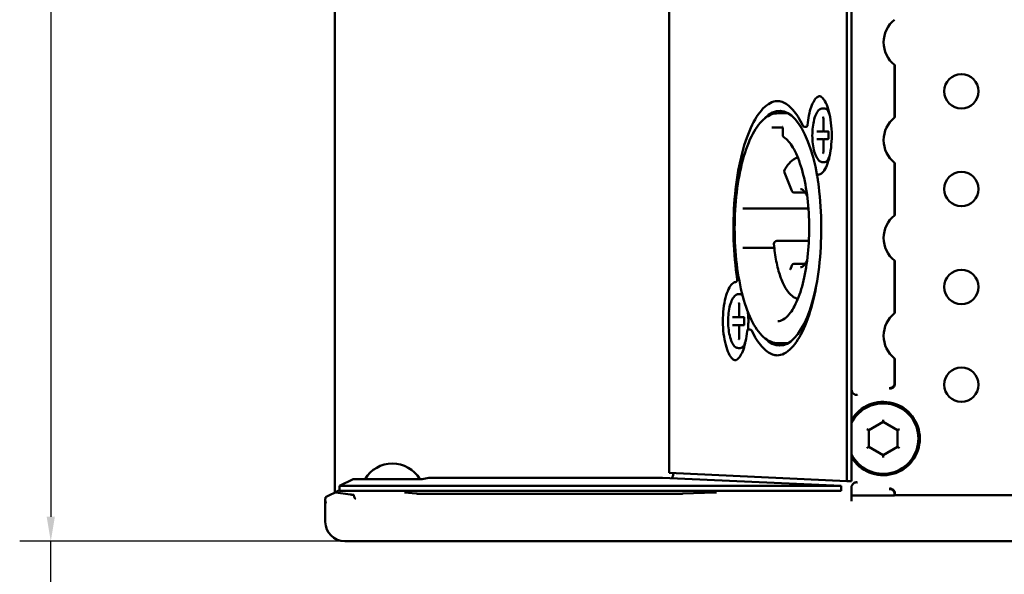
# Paper-space layout 'Sheet_1' of a CAD drawing. Header units: millimetres. Extents: x 0.8 to 58.3, y 0.8 to 58.3.
# Tile 79 of 128: x 20.2 to 24.2, y 42.6 to 44.9. Entities that reach past the tile are written whole.
import ezdxf

# ---------------------------------------------------------------- set-up
doc = ezdxf.new("R2010")
doc.units = ezdxf.units.MM
doc.layers.add('Dimension (ISO)', color=7, linetype='Continuous', lineweight=25)
doc.layers.add('Visible (ISO)', color=7, linetype='Continuous', lineweight=50)
doc.styles.add('Note Text (ANSI)', font='tahoma.ttf')
doc.dimstyles.new('Default (ISO)', dxfattribs={"dimtxt": 0.511811, "dimasz": 0.098425, "dimexe": 0.125, "dimexo": 0, "dimgap": 0.03, "dimtad": 1, "dimlfac": 25.4, "dimrnd": 1e-08, "dimzin": 0, "dimdsep": 46, "dimtxsty": 'Note Text (ANSI)', "dimcen": 0.09, "dimdle": 0.393701, "dimclrd": 256, "dimclre": 256, "dimclrt": 256, "dimazin": 0, "dimtfac": 0.269631, "dimtmove": 0, "dimatfit": 3, "dimfxl": 1, "dimtolj": 1, "dimtzin": 0, "dimlwd": -1, "dimlwe": -1, "dimarcsym": 0})

# ---------------------------------------------------------------- blocks, each defined once
blk = doc.blocks.new('*D6')
at = {"layer": 'Defpoints', "color": 0, "transparency": 16777216}
for p in [(23.3583, 49.0805), (20.3662, 42.7816), (23.3583, 42.7816)]:
    blk.add_point(p, dxfattribs=at)
at = {"layer": 'Dimension (ISO)', "transparency": 16777216}
for p, q in [((23.3583, 49.0805), (20.2412, 49.0805)), ((20.3662, 48.9821), (20.3662, 42.88)), ((23.3583, 42.7816), (20.2412, 42.7816)), ((20.3662, 40.4851), (20.3662, 42.7816)), ((27.978, 40.4851), (20.3662, 40.4851))]:
    blk.add_line(p, q, dxfattribs=at)
for points in [[(20.3497, 48.9821), (20.3826, 48.9821), (20.3662, 49.0805)], [(20.3497, 42.88), (20.3826, 42.88), (20.3662, 42.7816)]]:
    blk.add_solid(points, dxfattribs=at)
at = {"layer": 'Dimension (ISO)', "transparency": 16777216, "insert": (20.4946, 41.1847), "char_height": 0.511811, "attachment_point": 1, "style": 'Note Text (ANSI)'}
blk.add_mtext('\\A1;159.99 mm [159.994 in]', dxfattribs=at)

psp = doc.layouts.new('Sheet_1')

# ---------------------------------------------------------------- linework, layer by layer
at = {"layer": 'Visible (ISO)'}
for p, q in [((23.5871, 43.39171), (23.5871, 46.51123)), ((23.56872, 46.49154), (23.56872, 43.02392)), ((23.5871, 46.49154), (23.5871, 43.02392)), ((22.85358, 45.80964), (22.85358, 43.05644)), ((21.50921, 45.24186), (21.50921, 43.01821)), ((23.7606, 44.48684), (23.7606, 44.69831)), ((23.76197, 44.51353), (23.76197, 44.67162)), ((23.47083, 44.52368), (23.47661, 44.52368)), ((23.33223, 44.50399), (23.2905, 44.50399)), ((23.47395, 44.48071), (23.47395, 44.4351)), ((23.26651, 44.44691), (23.30965, 44.44691)), ((23.39875, 44.44887), (23.40243, 44.44887)), ((23.31114, 44.4351), (23.31114, 44.41645)), ((23.44743, 44.43116), (23.46378, 44.43116)), ((23.46378, 44.39966), (23.44743, 44.39966)), ((23.4748, 44.43116), (23.46378, 44.43116)), ((23.4748, 44.39966), (23.46378, 44.39966)), ((23.47788, 44.43116), (23.49346, 44.43116)), ((23.49346, 44.39966), (23.47788, 44.39966)), ((23.49428, 44.42722), (23.49428, 44.4036)), ((23.47395, 44.39573), (23.47395, 44.35011)), ((23.47083, 44.30714), (23.47661, 44.30714)), ((23.7606, 44.09314), (23.7606, 44.30461)), ((23.31747, 44.26546), (23.34706, 44.19202)), ((23.76197, 44.11983), (23.76197, 44.27792)), ((23.35802, 44.18462), (23.40083, 44.18462)), ((23.14941, 44.12014), (23.15609, 44.12014)), ((23.15609, 44.12014), (23.41401, 44.12014)), ((23.31012, 43.99083), (23.28691, 43.99083)), ((23.41575, 43.99083), (23.31012, 43.99083)), ((23.15609, 43.96266), (23.14941, 43.96266)), ((23.2766, 43.96266), (23.15609, 43.96266)), ((23.34706, 43.89077), (23.34148, 43.87692)), ((23.40083, 43.89817), (23.35802, 43.89817)), ((23.7606, 43.69944), (23.7606, 43.91091)), ((23.76197, 43.72613), (23.76197, 43.88422)), ((23.13221, 43.77565), (23.138, 43.77565)), ((23.13533, 43.73268), (23.13533, 43.68706)), ((23.10881, 43.68313), (23.12516, 43.68313)), ((23.12516, 43.65163), (23.10881, 43.65163)), ((23.13619, 43.68313), (23.12516, 43.68313)), ((23.13619, 43.65163), (23.12516, 43.65163)), ((23.13533, 43.64769), (23.13533, 43.60208)), ((23.13927, 43.68313), (23.15485, 43.68313)), ((23.15485, 43.65163), (23.13927, 43.65163)), ((23.15567, 43.67919), (23.15567, 43.65557)), ((23.17489, 43.63392), (23.17856, 43.63392)), ((23.33223, 43.5788), (23.2905, 43.5788)), ((23.13221, 43.55911), (23.138, 43.55911)), ((23.7606, 43.41842), (23.7606, 43.51721)), ((23.76197, 43.49052), (23.76197, 43.41631)), ((23.65639, 43.2284), (23.71436, 43.26187)), ((23.71436, 43.26187), (23.77232, 43.2284)), ((23.65639, 43.16147), (23.65639, 43.2284)), ((23.77232, 43.2284), (23.77232, 43.16147)), ((23.71436, 43.12801), (23.65639, 43.16147)), ((23.77232, 43.16147), (23.71436, 43.12801)), ((23.56872, 43.02392), (22.85358, 43.05644)), ((21.58204, 43.03196), (21.52705, 43.00447)), ((21.85945, 43.03196), (21.58204, 43.03196)), ((21.88752, 43.03711), (21.85945, 43.03196)), ((21.88752, 43.03711), (22.82748, 43.03711)), ((23.54533, 43.00447), (22.82748, 43.03711)), ((23.56872, 43.02392), (23.5871, 43.02392)), ((21.50448, 42.97583), (21.49213, 42.96965)), ((21.52705, 42.98711), (21.50449, 42.97583)), ((21.57103, 42.96965), (21.51233, 42.97743)), ((21.52705, 43.00447), (23.54533, 43.00447)), ((21.52705, 42.98479), (21.52705, 43.00447)), ((21.52705, 42.98479), (23.54533, 42.98479)), ((21.83573, 42.97347), (21.78955, 42.97832)), ((23.03851, 42.97805), (22.90914, 42.97321)), ((23.54533, 42.98479), (23.54533, 43.00447)), ((23.5871, 43.00335), (23.5871, 42.98353)), ((23.5871, 42.97819), (23.5871, 42.98353)), ((23.5871, 42.97819), (23.5871, 42.96244)), ((23.76197, 42.97357), (23.76197, 42.96696)), ((21.47049, 42.86029), (21.47049, 42.94881)), ((21.49213, 42.96965), (21.47093, 42.95905)), ((21.90785, 42.97247), (21.90785, 42.97247)), ((22.84195, 42.97247), (21.90785, 42.97247)), ((23.5871, 42.96559), (23.7606, 42.96559)), ((23.5871, 42.96244), (23.5871, 42.94324)), ((23.7606, 42.97146), (23.7606, 42.96559)), ((23.76197, 42.96696), (23.7606, 42.96559)), ((23.76197, 42.96696), (25.13168, 42.96696)), ((21.54923, 42.78155), (21.55084, 42.78155)), ((21.64589, 42.78155), (21.55084, 42.78155)), ((21.64589, 42.78155), (23.00765, 42.78155)), ((23.0469, 42.78155), (23.00765, 42.78155)), ((23.0469, 42.78155), (23.29048, 42.78155)), ((23.29048, 42.78155), (23.35828, 42.78155)), ((23.35828, 42.78155), (35.72398, 42.78155))]:
    psp.add_line(p, q, dxfattribs=at)
for centre in [(24.02932, 44.59258), (24.02932, 44.19888), (24.02932, 43.80517), (24.02932, 43.41147)]:
    psp.add_circle(centre, 0.0689, dxfattribs=at)
for centre, radius, start, end in [((23.83247, 44.78943), 0.11605, 128.26462, 231.73538), ((23.83247, 44.39573), 0.11605, 128.26462, 231.73538), ((23.39875, 44.45675), 0.00787, 205.48089, 270), ((23.40243, 44.45675), 0.00787, 270, 354.71364), ((23.32295, 44.41645), 0.01181, 180, 236.03131), ((23.47788, 44.4351), 0.00394, 180, 270), ((23.47788, 44.39573), 0.00394, 90, 180), ((23.32843, 44.26987), 0.01181, 151.46152, 201.94319), ((23.45738, 44.25009), 0.00787, 93.37865, 188.93065), ((23.35802, 44.19643), 0.01181, 201.94319, 270), ((23.83247, 44.00203), 0.11605, 128.26462, 231.73538), ((23.28691, 43.97901), 0.01181, 90, 184.79648), ((23.35802, 43.88636), 0.01181, 90, 158.05681), ((23.11993, 43.8327), 0.00787, 273.37865, 8.93065), ((23.13927, 43.68706), 0.00394, 180, 270), ((23.83247, 43.60832), 0.11605, 128.26462, 231.73538), ((23.13927, 43.64769), 0.00394, 90, 180), ((23.17489, 43.62604), 0.00787, 90, 174.71364), ((23.17856, 43.62604), 0.00787, 25.48089, 90), ((23.7409, 43.41842), 0.01969, 349.34561, 0.00024), ((23.74228, 43.41631), 0.01969, 348.90992, 0.00027), ((23.71436, 43.19494), 0.14764, 210.46498, 149.53502), ((23.71436, 43.19494), 0.14173, 206.12268, 153.87732), ((21.74036, 42.96659), 0.12795, 30.72402, 149.27598), ((21.74036, 42.96659), 0.12795, 30.72402, 149.27598), ((23.7409, 42.97146), 0.01969, 359.99976, 10.65439), ((23.74228, 42.97357), 0.01969, 359.99973, 11.09008), ((21.54923, 42.86029), 0.07874, 180, 270)]:
    psp.add_arc(centre, radius, start, end, dxfattribs=at)
for centre, major_axis, ratio, start_param, end_param in [((23.80331, 96.66234), (0.00001, -52.02165), 0.0174524, 6.2361172, 6.2372637), ((23.29785, 44.0414), (0, 0.47244), 0.3583679, 5.1722264, 6.641048), ((23.80331, -7.47719), (0.00001, 52.02165), 0.0174524, 0.0459216, 0.0470681), ((23.51493, 44.41541), (0, 0.06889), 0.3583652, 1.2829126, 1.2829237), ((23.80331, 96.26864), (0.00001, -52.02165), 0.0174524, 6.2361172, 6.2372637), ((23.80331, -7.87089), (0.00001, 52.02165), 0.0174524, 0.0459216, 0.0470681), ((23.80331, 95.87494), (0.00001, -52.02165), 0.0174524, 6.2361172, 6.2372637), ((23.29785, 44.0414), (0, -0.47244), 0.3583679, 5.9253226, 7.3561061), ((23.17632, 43.66738), (0, 0.0689), 0.3583586, 1.2829135, 1.2829245), ((23.80331, -8.26459), (0.00001, 52.02165), 0.0174524, 0.0459216, 0.0470681), ((23.80331, 95.48124), (0.00001, -52.02165), 0.0174524, 6.2361172, 6.2372637), ((23.60803, 43.39336), (-0.01804, -0.01159), 0.9140942, 5.7522364, 6.2761056), ((23.71436, 43.27096), (0, -0.00909), 0.0000112, 4.7124431, 6.2831854), ((23.64852, 43.23295), (-0.00787, 0.00455), 0.0000112, 1.570851, 3.1415938), ((23.78019, 43.23295), (-0.00787, -0.00455), 0.0000112, 6.2831839, 7.8539268), ((23.64852, 43.15693), (-0.00787, -0.00455), 0.0000112, 1.570851, 3.1415939), ((23.78019, 43.15693), (-0.00787, 0.00455), 0.0000112, 4.7124437, 6.2831866), ((23.71436, 43.11892), (0, -0.00909), 0.0000112, 1.5708505, 3.1415928), ((21.7879, 42.96265), (0.00164, 0.01566), 0.9862971, 0, 0.0039759), ((23.0391, 42.96232), (-0.00059, 0.01574), 0.906311, 6.2812123, 6.2831853), ((21.47335, 42.93454), (0, 0.03937), 0.0783709, 0.8985248, 1.1681112), ((21.92438, 42.93454), (-0.37803, 0.03915), 0.0108791, 0.364498, 0.4560559), ((21.57472, 42.96153), (-0.01016, -0.00631), 0.0733662, 3.1206938, 3.2319226)]:
    psp.add_ellipse(centre, major_axis=major_axis, ratio=ratio, start_param=start_param, end_param=end_param, dxfattribs=at)
for points, knots in [([(23.76197, 44.67162), (23.76197, 44.67463), (23.76196, 44.67818), (23.76193, 44.6837), (23.7619, 44.68669), (23.76183, 44.69081), (23.76179, 44.69274), (23.76172, 44.69479), (23.76168, 44.69542), (23.76164, 44.69554)], [0.07922905, 0.07922905, 0.07922905, 0.07922905, 0.102155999, 0.102155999, 0.124059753, 0.124059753, 0.143706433, 0.143706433, 0.159777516, 0.159777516, 0.159777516, 0.159777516]), ([(23.45797, 44.57277), (23.45526, 44.5724), (23.45233, 44.5712), (23.44513, 44.56577), (23.44082, 44.56089), (23.43257, 44.54748), (23.42861, 44.53898), (23.42158, 44.51914), (23.41849, 44.5078), (23.41348, 44.48314), (23.41155, 44.46983), (23.41027, 44.45602)], [0.0490749, 0.0490749, 0.0490749, 0.0490749, 0.2636248, 0.2636248, 0.5272496, 0.5272496, 0.7908744, 0.7908744, 1.0544993, 1.0544993, 1.3181241, 1.3181241, 1.3181241, 1.3181241]), ([(23.45692, 44.25795), (23.45993, 44.25813), (23.46315, 44.2593), (23.47143, 44.26551), (23.47652, 44.2716), (23.4859, 44.2884), (23.49022, 44.29893), (23.49771, 44.32374), (23.50084, 44.33812), (23.50544, 44.36919), (23.50687, 44.38591), (23.50781, 44.41988), (23.50731, 44.43711), (23.50444, 44.47023), (23.50206, 44.48611), (23.49573, 44.51475), (23.49179, 44.52753), (23.48298, 44.54851), (23.47812, 44.55679), (23.4686, 44.56808), (23.46404, 44.57113), (23.45877, 44.5727), (23.45745, 44.57289), (23.45613, 44.57289)], [3.1627465, 3.1627465, 3.1627465, 3.1627465, 3.4041637, 3.4041637, 3.7125417, 3.7125417, 4.0122429, 4.0122429, 4.321371, 4.321371, 4.6350504, 4.6350504, 4.9502203, 4.9502203, 5.2649075, 5.2649075, 5.5767359, 5.5767359, 5.881324, 5.881324, 6.1770092, 6.1770092, 6.2831853, 6.2831853, 6.2831853, 6.2831853]), ([(23.28866, 44.55318), (23.26969, 44.55259), (23.25018, 44.54276), (23.21362, 44.50465), (23.19683, 44.47832), (23.16681, 44.41178), (23.15357, 44.37155), (23.13209, 44.28106), (23.1239, 44.23073), (23.11353, 44.1252), (23.11137, 44.06999), (23.11336, 43.96043), (23.11751, 43.9061), (23.12558, 43.84789), (23.12662, 43.84087), (23.12771, 43.83392)], [0.0111872, 0.0111872, 0.0111872, 0.0111872, 0.3575922, 0.3575922, 0.6712103, 0.6712103, 0.9859314, 0.9859314, 1.3031751, 1.3031751, 1.6214406, 1.6214406, 1.9399172, 1.9399172, 1.9840447, 1.9840447, 1.9840447, 1.9840447]), ([(23.39164, 44.45336), (23.38536, 44.46654), (23.3788, 44.47854), (23.36525, 44.49998), (23.35827, 44.50941), (23.34408, 44.52554), (23.33687, 44.53224), (23.32244, 44.54286), (23.31523, 44.54678), (23.30095, 44.55194), (23.29388, 44.55321), (23.28682, 44.55321)], [5.63841853, 5.63841853, 5.63841853, 5.63841853, 5.76737189, 5.76737189, 5.89632524, 5.89632524, 6.0252786, 6.0252786, 6.15423195, 6.15423195, 6.28318531, 6.28318531, 6.28318531, 6.28318531]), ([(23.47083, 44.30714), (23.46667, 44.30714), (23.4626, 44.30868), (23.45454, 44.31461), (23.45065, 44.3195), (23.44346, 44.3324), (23.44023, 44.34064), (23.43501, 44.35926), (23.43299, 44.36959), (23.43027, 44.39135), (23.42955, 44.40277), (23.42946, 44.42563), (23.43008, 44.43706), (23.4326, 44.45884), (23.43451, 44.46919), (23.43945, 44.48785), (23.4425, 44.49613), (23.44963, 44.50993), (23.45372, 44.5154), (23.46217, 44.52197), (23.46645, 44.52368), (23.47083, 44.52368)], [1.5707963, 1.5707963, 1.5707963, 1.5707963, 1.8286062, 1.8286062, 2.1421316, 2.1421316, 2.4776474, 2.4776474, 2.8056425, 2.8056425, 3.130284, 3.130284, 3.4540468, 3.4540468, 3.7785619, 3.7785619, 4.1061382, 4.1061382, 4.4408481, 4.4408481, 4.712389, 4.712389, 4.712389, 4.712389]), ([(23.47661, 44.52368), (23.47794, 44.52368), (23.47927, 44.52353), (23.48187, 44.52293), (23.48315, 44.52248), (23.48564, 44.52133), (23.48684, 44.52062), (23.48854, 44.51943), (23.48906, 44.51903), (23.48958, 44.51862)], [4.71238898, 4.71238898, 4.71238898, 4.71238898, 4.79466147, 4.79466147, 4.87693396, 4.87693396, 4.95920644, 4.95920644, 4.9963631, 4.9963631, 4.9963631, 4.9963631]), ([(23.48551, 44.52416), (23.48872, 44.52044), (23.49206, 44.51499), (23.49687, 44.50414), (23.49853, 44.49971), (23.50006, 44.49489)], [3.53556995, 3.53556995, 3.53556995, 3.53556995, 3.82198641, 3.82198641, 3.98661806, 3.98661806, 3.98661806, 3.98661806]), ([(23.2905, 44.50399), (23.27277, 44.50399), (23.25536, 44.49707), (23.22121, 44.47036), (23.20464, 44.44867), (23.17454, 44.39213), (23.16119, 44.35676), (23.13953, 44.27687), (23.13116, 44.23251), (23.11997, 44.13908), (23.11712, 44.09007), (23.11715, 43.99212), (23.12001, 43.9432), (23.13118, 43.8502), (23.13949, 43.80614), (23.16088, 43.72707), (23.17397, 43.69213), (23.2042, 43.63457), (23.22135, 43.61206), (23.25597, 43.58547), (23.27309, 43.5788), (23.2905, 43.5788)], [0, 0, 0, 0, 0.2733441, 0.2733441, 0.5925061, 0.5925061, 0.9230063, 0.9230063, 1.2483826, 1.2483826, 1.571556, 1.571556, 1.8941701, 1.8941701, 2.2173471, 2.2173471, 2.5427102, 2.5427102, 2.8731004, 2.8731004, 3.1415927, 3.1415927, 3.1415927, 3.1415927]), ([(23.47395, 44.48071), (23.47395, 44.48214), (23.47387, 44.48359), (23.47364, 44.48554), (23.47355, 44.48613), (23.47337, 44.48709), (23.47328, 44.48749), (23.47311, 44.48809), (23.47304, 44.48832), (23.47293, 44.48863), (23.47289, 44.48873), (23.47283, 44.48886), (23.47281, 44.4889), (23.47279, 44.48894), (23.47278, 44.48894), (23.47278, 44.48894)], [0, 0, 0, 0, 0.010892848, 0.010892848, 0.015805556, 0.015805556, 0.019555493, 0.019555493, 0.022272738, 0.022272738, 0.02404057, 0.02404057, 0.02530228, 0.02530228, 0.026023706, 0.026023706, 0.026023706, 0.026023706]), ([(23.76164, 44.48961), (23.76168, 44.48973), (23.76172, 44.49037), (23.76179, 44.49241), (23.76183, 44.49435), (23.7619, 44.49846), (23.76193, 44.50145), (23.76196, 44.50697), (23.76197, 44.51052), (23.76197, 44.51353)], [0.162476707, 0.162476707, 0.162476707, 0.162476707, 0.178547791, 0.178547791, 0.19819447, 0.19819447, 0.220098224, 0.220098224, 0.243025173, 0.243025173, 0.243025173, 0.243025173]), ([(23.30866, 44.44935), (23.30866, 44.44935), (23.30869, 44.44931), (23.30882, 44.44907), (23.30897, 44.44879), (23.30932, 44.44791), (23.30955, 44.44727), (23.31002, 44.44561), (23.31026, 44.44454), (23.3107, 44.44202), (23.31088, 44.44053), (23.31109, 44.43772), (23.31114, 44.43641), (23.31114, 44.4351)], [6.7681426, 6.7681426, 6.7681426, 6.7681426, 6.8512807, 6.8512807, 7.0030171, 7.0030171, 7.1858876, 7.1858876, 7.4039138, 7.4039138, 7.6511529, 7.6511529, 7.8539816, 7.8539816, 7.8539816, 7.8539816]), ([(23.2905, 43.66738), (23.30484, 43.66738), (23.32044, 43.67565), (23.34821, 43.70921), (23.35979, 43.72934), (23.38056, 43.77952), (23.38973, 43.80972), (23.40447, 43.87725), (23.40998, 43.91467), (23.4166, 43.99277), (23.41768, 44.03344), (23.41525, 44.11373), (23.41173, 44.15332), (23.40049, 44.22722), (23.39279, 44.26153), (23.37417, 44.3211), (23.36327, 44.34644), (23.34014, 44.3852), (23.32795, 44.39883), (23.31635, 44.40665)], [3.1415927, 3.1415927, 3.1415927, 3.1415927, 3.5502539, 3.5502539, 3.8551509, 3.8551509, 4.165392, 4.165392, 4.4801927, 4.4801927, 4.7967978, 4.7967978, 5.1136895, 5.1136895, 5.4295715, 5.4295715, 5.7423303, 5.7423303, 6.0462817, 6.0462817, 6.0462817, 6.0462817]), ([(23.49085, 44.43034), (23.49085, 44.43034), (23.49085, 44.43035), (23.49083, 44.43038), (23.49078, 44.43044), (23.49058, 44.43062), (23.49042, 44.43074), (23.48993, 44.43099), (23.48957, 44.43111), (23.48909, 44.43115), (23.489, 44.43116), (23.48891, 44.43116)], [4.22743171, 4.22743171, 4.22743171, 4.22743171, 4.26779126, 4.26779126, 4.40130274, 4.40130274, 4.53244684, 4.53244684, 4.67896101, 4.67896101, 4.71238898, 4.71238898, 4.71238898, 4.71238898]), ([(23.48891, 44.39966), (23.48933, 44.39966), (23.48974, 44.39976), (23.49034, 44.40002), (23.49054, 44.40017), (23.49077, 44.40037), (23.49082, 44.40044), (23.49085, 44.40047), (23.49085, 44.40048), (23.49085, 44.40048)], [1.57079633, 1.57079633, 1.57079633, 1.57079633, 1.72511045, 1.72511045, 1.87456057, 1.87456057, 2.00621842, 2.00621842, 2.05575359, 2.05575359, 2.05575359, 2.05575359]), ([(23.49428, 44.42722), (23.49428, 44.42757), (23.49427, 44.42793), (23.49421, 44.42859), (23.49416, 44.4289), (23.49405, 44.4295), (23.49399, 44.42979), (23.49382, 44.43035), (23.49373, 44.4306), (23.49353, 44.43104), (23.49343, 44.43121), (23.4933, 44.43142), (23.49325, 44.43146), (23.49325, 44.43146)], [0, 0, 0, 0, 0.002669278, 0.002669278, 0.005306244, 0.005306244, 0.008253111, 0.008253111, 0.011883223, 0.011883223, 0.01620388, 0.01620388, 0.020429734, 0.020429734, 0.020429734, 0.020429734]), ([(23.49325, 44.39936), (23.49325, 44.39936), (23.49327, 44.39938), (23.49338, 44.39953), (23.49352, 44.39974), (23.49374, 44.40025), (23.4938, 44.40043), (23.49398, 44.40099), (23.49409, 44.40143), (23.49419, 44.40213), (23.49422, 44.40234), (23.49427, 44.40289), (23.49428, 44.40325), (23.49428, 44.4036)], [0.012003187, 0.012003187, 0.012003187, 0.012003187, 0.014940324, 0.014940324, 0.020955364, 0.020955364, 0.023608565, 0.023608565, 0.027984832, 0.027984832, 0.029720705, 0.029720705, 0.032415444, 0.032415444, 0.032415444, 0.032415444]), ([(23.37133, 44.32552), (23.36998, 44.3252), (23.36864, 44.32482), (23.36242, 44.32279), (23.3577, 44.32044), (23.34872, 44.31449), (23.34445, 44.31089), (23.3363, 44.3026), (23.33241, 44.2979), (23.32498, 44.28746), (23.32143, 44.28173), (23.31805, 44.27551)], [0.08495657, 0.08495657, 0.08495657, 0.08495657, 0.11653184, 0.11653184, 0.23306368, 0.23306368, 0.34959552, 0.34959552, 0.46612736, 0.46612736, 0.5826592, 0.5826592, 0.5826592, 0.5826592]), ([(23.47278, 44.34188), (23.47278, 44.34188), (23.47279, 44.34189), (23.47281, 44.34193), (23.47284, 44.34199), (23.47291, 44.34215), (23.47296, 44.34227), (23.47308, 44.34261), (23.47315, 44.34285), (23.47331, 44.34348), (23.4734, 44.34389), (23.4736, 44.34495), (23.47369, 44.34565), (23.47386, 44.34735), (23.47392, 44.34838), (23.47395, 44.34965), (23.47395, 44.34988), (23.47395, 44.35011)], [0.002322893, 0.002322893, 0.002322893, 0.002322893, 0.003124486, 0.003124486, 0.004643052, 0.004643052, 0.006525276, 0.006525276, 0.009266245, 0.009266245, 0.013035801, 0.013035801, 0.018732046, 0.018732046, 0.026599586, 0.026599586, 0.028377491, 0.028377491, 0.028377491, 0.028377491]), ([(23.50006, 44.33593), (23.49787, 44.32905), (23.49541, 44.32297), (23.49043, 44.31325), (23.48793, 44.30947), (23.48551, 44.30666)], [5.4381599, 5.4381599, 5.4381599, 5.4381599, 5.67325669, 5.67325669, 5.88920801, 5.88920801, 5.88920801, 5.88920801]), ([(23.48958, 44.31221), (23.48906, 44.31179), (23.48854, 44.31139), (23.48684, 44.3102), (23.48564, 44.30949), (23.48315, 44.30834), (23.48187, 44.3079), (23.47927, 44.3073), (23.47794, 44.30714), (23.47661, 44.30714)], [1.2868222, 1.2868222, 1.2868222, 1.2868222, 1.32397887, 1.32397887, 1.40625135, 1.40625135, 1.48852384, 1.48852384, 1.57079632, 1.57079632, 1.57079632, 1.57079632]), ([(23.76197, 44.27792), (23.76197, 44.28093), (23.76196, 44.28448), (23.76193, 44.29), (23.7619, 44.29299), (23.76183, 44.29711), (23.76179, 44.29904), (23.76172, 44.30108), (23.76168, 44.30172), (23.76164, 44.30184)], [0.07922905, 0.07922905, 0.07922905, 0.07922905, 0.102155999, 0.102155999, 0.124059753, 0.124059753, 0.143706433, 0.143706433, 0.159777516, 0.159777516, 0.159777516, 0.159777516]), ([(23.28682, 43.52958), (23.3064, 43.52958), (23.32652, 43.53938), (23.36369, 43.57815), (23.38049, 43.60447), (23.41051, 43.67101), (23.42375, 43.71124), (23.44522, 43.80173), (23.45342, 43.85206), (23.46379, 43.95759), (23.46594, 44.0128), (23.46395, 44.12236), (23.4598, 44.1767), (23.45173, 44.2349), (23.4507, 44.24192), (23.4496, 44.24887)], [3.1415927, 3.1415927, 3.1415927, 3.1415927, 3.4991849, 3.4991849, 3.8128029, 3.8128029, 4.1275241, 4.1275241, 4.4447678, 4.4447678, 4.7630333, 4.7630333, 5.0815098, 5.0815098, 5.1256373, 5.1256373, 5.1256373, 5.1256373]), ([(23.40895, 44.16998), (23.4081, 44.17184), (23.40723, 44.17361), (23.40332, 44.18114), (23.40016, 44.18593), (23.39407, 44.19317), (23.39115, 44.19559), (23.38619, 44.19842), (23.38424, 44.19888), (23.38238, 44.19888)], [5.62101349, 5.62101349, 5.62101349, 5.62101349, 5.67932958, 5.67932958, 5.88061482, 5.88061482, 6.08190007, 6.08190007, 6.28318531, 6.28318531, 6.28318531, 6.28318531]), ([(23.76164, 44.09591), (23.76168, 44.09603), (23.76172, 44.09667), (23.76179, 44.09871), (23.76183, 44.10065), (23.7619, 44.10476), (23.76193, 44.10775), (23.76196, 44.11327), (23.76197, 44.11682), (23.76197, 44.11983)], [0.162476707, 0.162476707, 0.162476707, 0.162476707, 0.178547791, 0.178547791, 0.19819447, 0.19819447, 0.220098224, 0.220098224, 0.243025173, 0.243025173, 0.243025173, 0.243025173]), ([(23.27514, 43.97803), (23.27717, 43.95382), (23.28037, 43.93034), (23.28893, 43.88645), (23.29428, 43.86603), (23.30686, 43.82955), (23.31408, 43.8135), (23.33025, 43.78669), (23.33918, 43.77587), (23.35607, 43.76292), (23.3635, 43.75913), (23.37133, 43.75727)], [1.8007992, 1.8007992, 1.8007992, 1.8007992, 2.0689579, 2.0689579, 2.3371166, 2.3371166, 2.6052753, 2.6052753, 2.873434, 2.873434, 3.0566361, 3.0566361, 3.0566361, 3.0566361]), ([(23.38238, 43.88391), (23.38424, 43.88391), (23.38619, 43.88438), (23.39115, 43.8872), (23.39407, 43.88962), (23.40016, 43.89686), (23.40332, 43.90165), (23.40723, 43.90918), (23.4081, 43.91096), (23.40895, 43.91282)], [3.14159265, 3.14159265, 3.14159265, 3.14159265, 3.34287789, 3.34287789, 3.54416314, 3.54416314, 3.74544838, 3.74544838, 3.80376448, 3.80376448, 3.80376448, 3.80376448]), ([(23.76197, 43.88422), (23.76197, 43.88723), (23.76196, 43.89078), (23.76193, 43.8963), (23.7619, 43.89929), (23.76183, 43.90341), (23.76179, 43.90534), (23.76172, 43.90738), (23.76168, 43.90802), (23.76164, 43.90814)], [0.07922905, 0.07922905, 0.07922905, 0.07922905, 0.102155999, 0.102155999, 0.124059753, 0.124059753, 0.143706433, 0.143706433, 0.159777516, 0.159777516, 0.159777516, 0.159777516]), ([(23.34148, 43.87692), (23.34132, 43.87653), (23.34118, 43.87623), (23.34102, 43.87595), (23.34099, 43.8759), (23.34099, 43.8759)], [2.41459213, 2.41459213, 2.41459213, 2.41459213, 2.55999224, 2.55999224, 2.65663539, 2.65663539, 2.65663539, 2.65663539]), ([(23.1204, 43.82484), (23.11739, 43.82466), (23.11417, 43.82349), (23.10589, 43.81729), (23.1008, 43.81119), (23.09142, 43.79439), (23.0871, 43.78386), (23.07961, 43.75905), (23.07647, 43.74467), (23.07188, 43.7136), (23.07045, 43.69688), (23.06951, 43.66291), (23.07, 43.64568), (23.07288, 43.61256), (23.07526, 43.59668), (23.08159, 43.56804), (23.08553, 43.55526), (23.09433, 43.53428), (23.0992, 43.526), (23.10872, 43.51471), (23.11327, 43.51166), (23.1179, 43.51028), (23.11863, 43.51012), (23.11935, 43.51003)], [0.0211538, 0.0211538, 0.0211538, 0.0211538, 0.2625711, 0.2625711, 0.5709491, 0.5709491, 0.8706502, 0.8706502, 1.1797784, 1.1797784, 1.4934578, 1.4934578, 1.8086276, 1.8086276, 2.1233148, 2.1233148, 2.4351433, 2.4351433, 2.7397313, 2.7397313, 3.0354166, 3.0354166, 3.0925178, 3.0925178, 3.0925178, 3.0925178]), ([(23.13221, 43.55911), (23.12806, 43.55911), (23.12398, 43.56065), (23.11593, 43.56658), (23.11203, 43.57147), (23.10484, 43.58437), (23.10162, 43.59261), (23.0964, 43.61123), (23.09438, 43.62156), (23.09165, 43.64332), (23.09094, 43.65474), (23.09085, 43.67759), (23.09147, 43.68902), (23.09399, 43.71081), (23.09589, 43.72115), (23.10084, 43.73981), (23.10389, 43.7481), (23.11102, 43.7619), (23.1151, 43.76737), (23.12356, 43.77394), (23.12784, 43.77565), (23.13221, 43.77565)], [1.5707963, 1.5707963, 1.5707963, 1.5707963, 1.8286062, 1.8286062, 2.1421316, 2.1421316, 2.4776474, 2.4776474, 2.8056425, 2.8056425, 3.130284, 3.130284, 3.4540468, 3.4540468, 3.7785619, 3.7785619, 4.1061382, 4.1061382, 4.4408481, 4.4408481, 4.712389, 4.712389, 4.712389, 4.712389]), ([(23.138, 43.77565), (23.13933, 43.77565), (23.14065, 43.77549), (23.14326, 43.77489), (23.14454, 43.77445), (23.14677, 43.77341), (23.14774, 43.77287), (23.14868, 43.77225)], [4.71238898, 4.71238898, 4.71238898, 4.71238898, 4.79466147, 4.79466147, 4.87693396, 4.87693396, 4.942576, 4.942576, 4.942576, 4.942576]), ([(23.13533, 43.73268), (23.13533, 43.73411), (23.13525, 43.73556), (23.13503, 43.73751), (23.13494, 43.7381), (23.13475, 43.73906), (23.13466, 43.73946), (23.1345, 43.74006), (23.13443, 43.74029), (23.13431, 43.7406), (23.13427, 43.7407), (23.13421, 43.74083), (23.13419, 43.74087), (23.13417, 43.7409), (23.13417, 43.74091), (23.13417, 43.74091)], [0, 0, 0, 0, 0.010892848, 0.010892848, 0.015805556, 0.015805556, 0.019555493, 0.019555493, 0.022272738, 0.022272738, 0.02404057, 0.02404057, 0.02530228, 0.02530228, 0.026023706, 0.026023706, 0.026023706, 0.026023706]), ([(23.76164, 43.70221), (23.76168, 43.70233), (23.76172, 43.70297), (23.76179, 43.70501), (23.76183, 43.70694), (23.7619, 43.71106), (23.76193, 43.71405), (23.76196, 43.71957), (23.76197, 43.72312), (23.76197, 43.72613)], [0.162476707, 0.162476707, 0.162476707, 0.162476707, 0.178547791, 0.178547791, 0.19819447, 0.19819447, 0.220098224, 0.220098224, 0.243025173, 0.243025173, 0.243025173, 0.243025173]), ([(23.16997, 43.70572), (23.17016, 43.7042), (23.17033, 43.70267), (23.17175, 43.6891), (23.17233, 43.67649), (23.17209, 43.65328), (23.17147, 43.64267), (23.17037, 43.63249)], [4.38822863, 4.38822863, 4.38822863, 4.38822863, 4.42836633, 4.42836633, 4.7409133, 4.7409133, 5.00637703, 5.00637703, 5.00637703, 5.00637703]), ([(23.15224, 43.68231), (23.15224, 43.68231), (23.15223, 43.68232), (23.15221, 43.68235), (23.15216, 43.68241), (23.15196, 43.68259), (23.1518, 43.68271), (23.15132, 43.68296), (23.15096, 43.68308), (23.15048, 43.68312), (23.15039, 43.68313), (23.1503, 43.68313)], [4.22743171, 4.22743171, 4.22743171, 4.22743171, 4.26779126, 4.26779126, 4.40130274, 4.40130274, 4.53244684, 4.53244684, 4.67896101, 4.67896101, 4.71238898, 4.71238898, 4.71238898, 4.71238898]), ([(23.1503, 43.65163), (23.15072, 43.65163), (23.15113, 43.65173), (23.15172, 43.65199), (23.15192, 43.65214), (23.15215, 43.65234), (23.1522, 43.6524), (23.15223, 43.65244), (23.15224, 43.65245), (23.15224, 43.65245)], [1.57079633, 1.57079633, 1.57079633, 1.57079633, 1.72511045, 1.72511045, 1.87456057, 1.87456057, 2.00621842, 2.00621842, 2.05575359, 2.05575359, 2.05575359, 2.05575359]), ([(23.15567, 43.67919), (23.15567, 43.67954), (23.15565, 43.6799), (23.15559, 43.68056), (23.15555, 43.68087), (23.15544, 43.68147), (23.15537, 43.68176), (23.15521, 43.68232), (23.15511, 43.68257), (23.15492, 43.68301), (23.15482, 43.68318), (23.15468, 43.68339), (23.15463, 43.68343), (23.15463, 43.68343)], [0, 0, 0, 0, 0.002669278, 0.002669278, 0.005306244, 0.005306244, 0.008253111, 0.008253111, 0.011883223, 0.011883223, 0.01620388, 0.01620388, 0.020429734, 0.020429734, 0.020429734, 0.020429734]), ([(23.15463, 43.65133), (23.15463, 43.65133), (23.15466, 43.65135), (23.15477, 43.6515), (23.15491, 43.65171), (23.15512, 43.65222), (23.15519, 43.6524), (23.15536, 43.65296), (23.15547, 43.6534), (23.15558, 43.6541), (23.1556, 43.65431), (23.15565, 43.65486), (23.15567, 43.65521), (23.15567, 43.65557)], [0.012003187, 0.012003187, 0.012003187, 0.012003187, 0.014940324, 0.014940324, 0.020955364, 0.020955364, 0.023608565, 0.023608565, 0.027984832, 0.027984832, 0.029720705, 0.029720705, 0.032415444, 0.032415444, 0.032415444, 0.032415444]), ([(23.11751, 43.5099), (23.12079, 43.5099), (23.12425, 43.51104), (23.13219, 43.51702), (23.1365, 43.5219), (23.14475, 43.53531), (23.14871, 43.54381), (23.15574, 43.56365), (23.15882, 43.57499), (23.16384, 43.59965), (23.16577, 43.61296), (23.16705, 43.62677)], [3.1415927, 3.1415927, 3.1415927, 3.1415927, 3.4052175, 3.4052175, 3.6688423, 3.6688423, 3.9324671, 3.9324671, 4.1960919, 4.1960919, 4.4597167, 4.4597167, 4.4597167, 4.4597167]), ([(23.18567, 43.62943), (23.19195, 43.61625), (23.19852, 43.60425), (23.21206, 43.58282), (23.21905, 43.57338), (23.23324, 43.55725), (23.24045, 43.55055), (23.25487, 43.53993), (23.26208, 43.53601), (23.27575, 43.53107), (23.28221, 43.52981), (23.28866, 43.52961)], [2.49682588, 2.49682588, 2.49682588, 2.49682588, 2.62577923, 2.62577923, 2.75473259, 2.75473259, 2.88368594, 2.88368594, 3.0126393, 3.0126393, 3.13040541, 3.13040541, 3.13040541, 3.13040541]), ([(23.13417, 43.59385), (23.13417, 43.59385), (23.13417, 43.59386), (23.1342, 43.5939), (23.13422, 43.59395), (23.1343, 43.59412), (23.13434, 43.59424), (23.13446, 43.59458), (23.13453, 43.59482), (23.1347, 43.59545), (23.13479, 43.59585), (23.13498, 43.59692), (23.13508, 43.59762), (23.13525, 43.59932), (23.13531, 43.60035), (23.13533, 43.60161), (23.13533, 43.60185), (23.13533, 43.60208)], [0.002322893, 0.002322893, 0.002322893, 0.002322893, 0.003124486, 0.003124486, 0.004643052, 0.004643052, 0.006525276, 0.006525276, 0.009266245, 0.009266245, 0.013035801, 0.013035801, 0.018732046, 0.018732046, 0.026599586, 0.026599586, 0.028377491, 0.028377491, 0.028377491, 0.028377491]), ([(23.16145, 43.5879), (23.15926, 43.58102), (23.1568, 43.57493), (23.15182, 43.56522), (23.14932, 43.56144), (23.14689, 43.55863)], [5.4381599, 5.4381599, 5.4381599, 5.4381599, 5.67325669, 5.67325669, 5.88920801, 5.88920801, 5.88920801, 5.88920801]), ([(23.15096, 43.56417), (23.15045, 43.56376), (23.14993, 43.56336), (23.14823, 43.56217), (23.14702, 43.56146), (23.14454, 43.56031), (23.14326, 43.55986), (23.14065, 43.55927), (23.13933, 43.55911), (23.138, 43.55911)], [1.2868222, 1.2868222, 1.2868222, 1.2868222, 1.32397887, 1.32397887, 1.40625135, 1.40625135, 1.48852384, 1.48852384, 1.57079632, 1.57079632, 1.57079632, 1.57079632]), ([(23.76197, 43.49052), (23.76197, 43.49353), (23.76196, 43.49708), (23.76193, 43.5026), (23.7619, 43.50559), (23.76183, 43.5097), (23.76179, 43.51164), (23.76172, 43.51368), (23.76168, 43.51432), (23.76164, 43.51444)], [0.07922905, 0.07922905, 0.07922905, 0.07922905, 0.102155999, 0.102155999, 0.124059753, 0.124059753, 0.143706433, 0.143706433, 0.159777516, 0.159777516, 0.159777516, 0.159777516]), ([(23.7389, 43.39836), (23.73893, 43.39836), (23.73897, 43.39836), (23.74112, 43.39817), (23.7433, 43.39833), (23.74766, 43.39945), (23.74989, 43.40043), (23.75396, 43.4033), (23.75568, 43.40505), (23.75784, 43.40821), (23.75853, 43.40947), (23.75961, 43.41209), (23.76, 43.41341), (23.76026, 43.41478)], [-0.084186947, -0.084186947, -0.084186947, -0.084186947, -0.083828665, -0.083828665, -0.063313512, -0.063313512, -0.042199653, -0.042199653, -0.022073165, -0.022073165, -0.010577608, -0.010577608, -0.000001, -0.000001, -0.000001, -0.000001]), ([(23.74013, 43.39627), (23.74017, 43.39627), (23.7402, 43.39626), (23.74235, 43.39606), (23.74453, 43.39621), (23.74889, 43.39729), (23.75113, 43.39826), (23.75522, 43.40109), (23.75695, 43.40283), (23.75914, 43.40597), (23.75984, 43.40723), (23.76093, 43.40984), (23.76134, 43.41116), (23.7616, 43.41252)], [-0.08416943, -0.08416943, -0.08416943, -0.08416943, -0.083811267, -0.083811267, -0.063307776, -0.063307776, -0.042206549, -0.042206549, -0.022080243, -0.022080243, -0.010581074, -0.010581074, -0.000001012, -0.000001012, -0.000001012, -0.000001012]), ([(23.6106, 43.37162), (23.61006, 43.37134), (23.6095, 43.37112), (23.60893, 43.37095), (23.6083, 43.37078), (23.60765, 43.37067), (23.60698, 43.37064), (23.60616, 43.37059), (23.60531, 43.37064), (23.60445, 43.37079), (23.60416, 43.37084), (23.60386, 43.3709), (23.60356, 43.37097), (23.60271, 43.37117), (23.60185, 43.37146), (23.60099, 43.37184), (23.60021, 43.37217), (23.59944, 43.37257), (23.59868, 43.37304), (23.59797, 43.37346), (23.59728, 43.37394), (23.5966, 43.37446), (23.59642, 43.3746), (23.59624, 43.37474), (23.59606, 43.37488), (23.59572, 43.37516), (23.59537, 43.37546), (23.59502, 43.37577), (23.59467, 43.37608), (23.59432, 43.37641), (23.59398, 43.37675), (23.59363, 43.37709), (23.5933, 43.37745), (23.59297, 43.37781), (23.59264, 43.37818), (23.59231, 43.37856), (23.59201, 43.37894), (23.5918, 43.37919), (23.5916, 43.37945), (23.59141, 43.3797), (23.59113, 43.38007), (23.59086, 43.38045), (23.59058, 43.38085), (23.59035, 43.38118), (23.59012, 43.38153), (23.5899, 43.38188)], [0, 0, 0, 0, 0.08574569, 0.08574569, 0.08574569, 0.17888014, 0.17888014, 0.17888014, 0.29372039, 0.29372039, 0.29372039, 0.33333333, 0.33333333, 0.33333333, 0.44581666, 0.44581666, 0.44581666, 0.54763321, 0.54763321, 0.54763321, 0.6417391, 0.6417391, 0.6417391, 0.66666667, 0.66666667, 0.66666667, 0.715439, 0.715439, 0.715439, 0.76500833, 0.76500833, 0.76500833, 0.81544375, 0.81544375, 0.81544375, 0.86808751, 0.86808751, 0.86808751, 0.90362363, 0.90362363, 0.90362363, 0.95566397, 0.95566397, 0.95566397, 0.99990586, 0.99990586, 0.99990586, 0.99990586]), ([(22.86389, 43.03546), (22.86453, 43.03636), (22.86512, 43.0373), (22.86785, 43.04197), (22.86939, 43.04614), (22.87042, 43.05212), (22.8706, 43.05389), (22.87064, 43.05566)], [0.106653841, 0.106653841, 0.106653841, 0.106653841, 0.115065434, 0.115065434, 0.14787346, 0.14787346, 0.161347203, 0.161347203, 0.161347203, 0.161347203]), ([(21.50877, 42.97797), (21.5088, 42.97905), (21.50882, 42.98018), (21.50891, 42.98472), (21.50898, 42.98852), (21.50908, 42.9961), (21.50912, 42.9997), (21.50916, 43.00579), (21.50918, 43.00806), (21.5092, 43.01292), (21.50921, 43.01557), (21.50921, 43.01821)], [0.12726358, 0.12726358, 0.12726358, 0.12726358, 0.14338744, 0.14338744, 0.18894817, 0.18894817, 0.22356901, 0.22356901, 0.24248015, 0.24248015, 0.26255058, 0.26255058, 0.26255058, 0.26255058]), ([(23.6106, 43.01825), (23.61038, 43.01837), (23.61016, 43.01848), (23.6086, 43.01913), (23.60709, 43.01936), (23.60394, 43.01909), (23.60233, 43.01866), (23.59889, 43.01709), (23.59707, 43.01591), (23.59418, 43.01337), (23.5931, 43.01226), (23.5913, 43.01006), (23.59056, 43.00903), (23.58989, 43.00794)], [-0.085733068, -0.085733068, -0.085733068, -0.085733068, -0.082216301, -0.082216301, -0.06176924, -0.06176924, -0.043285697, -0.043285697, -0.023612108, -0.023612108, -0.011229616, -0.011229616, -0.001516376, -0.001516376, -0.001516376, -0.001516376]), ([(21.51233, 42.97743), (21.51213, 42.97745), (21.51193, 42.97748), (21.51173, 42.97749), (21.51152, 42.9775), (21.51131, 42.97751), (21.5111, 42.97752), (21.51089, 42.97752), (21.51068, 42.97752), (21.51046, 42.97751), (21.51024, 42.9775), (21.51001, 42.97748), (21.50978, 42.97746), (21.50955, 42.97743), (21.50931, 42.9774), (21.50906, 42.97736), (21.50883, 42.97732), (21.50859, 42.97728), (21.50833, 42.97722), (21.50804, 42.97716), (21.50772, 42.97707), (21.50738, 42.97698), (21.50722, 42.97693), (21.50705, 42.97689), (21.50687, 42.97683), (21.5067, 42.97677), (21.50652, 42.97671), (21.50631, 42.97663), (21.506, 42.9765), (21.50561, 42.97634), (21.50518, 42.97615), (21.50496, 42.97605), (21.50472, 42.97594), (21.50448, 42.97583)], [0, 0, 0, 0, 0.11111111, 0.11111111, 0.11111111, 0.22222222, 0.22222222, 0.22222222, 0.33333333, 0.33333333, 0.33333333, 0.44444444, 0.44444444, 0.44444444, 0.55555556, 0.55555556, 0.55555556, 0.65992289, 0.65992289, 0.65992289, 0.77777778, 0.77777778, 0.77777778, 0.83333333, 0.83333333, 0.83333333, 0.88372365, 0.88372365, 0.88372365, 0.96099075, 0.96099075, 0.96099075, 0.99999949, 0.99999949, 0.99999949, 0.99999949]), ([(21.83567, 42.97347), (21.83576, 42.97346), (21.83627, 42.97342), (21.83802, 42.97332), (21.83956, 42.97325), (21.84444, 42.97307), (21.84839, 42.97297), (21.85818, 42.97279), (21.86431, 42.9727), (21.87766, 42.97257), (21.88506, 42.97252), (21.89762, 42.97247), (21.90275, 42.97247), (21.90785, 42.97247)], [0, 0, 0, 0, 0.02228408, 0.02228408, 0.05568872, 0.05568872, 0.10854858, 0.10854858, 0.16663569, 0.16663569, 0.22568101, 0.22568101, 0.26453914, 0.26453914, 0.26453914, 0.26453914]), ([(22.84195, 42.97247), (22.84975, 42.97247), (22.85765, 42.97249), (22.87256, 42.97257), (22.87976, 42.97264), (22.89237, 42.9728), (22.89796, 42.9729), (22.90506, 42.97307), (22.90733, 42.97314), (22.90917, 42.97321)], [0, 0, 0, 0, 0.05945631, 0.05945631, 0.11957032, 0.11957032, 0.17916712, 0.17916712, 0.21367852, 0.21367852, 0.21367852, 0.21367852]), ([(23.03864, 42.97806), (23.04004, 42.97811), (23.04119, 42.97817), (23.04287, 42.97826), (23.04347, 42.97832), (23.04348, 42.97832), (23.04348, 42.97832), (23.04348, 42.97832)], [0.000640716, 0.000640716, 0.000640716, 0.000640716, 0.027131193, 0.027131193, 0.052788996, 0.052788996, 0.053018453, 0.053018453, 0.053018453, 0.053018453]), ([(23.58975, 43.00771), (23.58932, 43.00698), (23.58891, 43.00623), (23.58804, 43.00477), (23.58758, 43.00405), (23.5871, 43.00335)], [0.000822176, 0.000822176, 0.000822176, 0.000822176, 0.007322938, 0.007322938, 0.013806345, 0.013806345, 0.013806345, 0.013806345]), ([(23.7389, 42.99151), (23.73893, 42.99152), (23.73895, 42.99152), (23.74112, 42.99171), (23.74332, 42.99154), (23.74748, 42.99047), (23.74949, 42.98962), (23.75341, 42.98705), (23.75518, 42.98538), (23.75744, 42.98232), (23.75818, 42.98108), (23.75946, 42.97827), (23.75995, 42.97672), (23.76026, 42.9751)], [-0.000323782, -0.000323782, -0.000323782, -0.000323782, 0, 0, 0.023889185, 0.023889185, 0.045863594, 0.045863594, 0.069145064, 0.069145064, 0.082560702, 0.082560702, 0.096988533, 0.096988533, 0.096988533, 0.096988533]), ([(23.74013, 42.99361), (23.74016, 42.99361), (23.74019, 42.99361), (23.74235, 42.99382), (23.74455, 42.99367), (23.74872, 42.99263), (23.75073, 42.99179), (23.75467, 42.98925), (23.75645, 42.9876), (23.75873, 42.98455), (23.75948, 42.98332), (23.76078, 42.98052), (23.76129, 42.97897), (23.7616, 42.97736)], [-0.000323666, -0.000323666, -0.000323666, -0.000323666, 0, 0, 0.023883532, 0.023883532, 0.045853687, 0.045853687, 0.069133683, 0.069133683, 0.082546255, 0.082546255, 0.096970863, 0.096970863, 0.096970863, 0.096970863]), ([(21.47051, 42.94996), (21.47047, 42.9487), (21.47049, 42.94742), (21.47059, 42.94614), (21.47068, 42.94486), (21.47084, 42.94357), (21.47107, 42.94228), (21.47129, 42.94099), (21.47158, 42.93969), (21.47193, 42.9384), (21.47228, 42.93711), (21.4727, 42.93582), (21.47317, 42.93454)], [0, 0, 0, 0, 0.25, 0.25, 0.25, 0.5, 0.5, 0.5, 0.75, 0.75, 0.75, 1, 1, 1, 1]), ([(21.59002, 42.95213), (21.59003, 42.95213), (21.59003, 42.95213), (21.59003, 42.95213), (21.59003, 42.95213), (21.59003, 42.95213), (21.59003, 42.95214), (21.59003, 42.95216), (21.59002, 42.95217), (21.59, 42.95221), (21.59, 42.95223), (21.58956, 42.95349), (21.58889, 42.95542), (21.58749, 42.95946), (21.5869, 42.96115), (21.58598, 42.9641), (21.58564, 42.96533), (21.58512, 42.9671), (21.58494, 42.96765), (21.58489, 42.96782)], [-0.065517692, -0.065517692, -0.065517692, -0.065517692, -0.065511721, -0.065511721, -0.065496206, -0.065496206, -0.065478, -0.065478, -0.065173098, -0.065173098, -0.064890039, -0.064890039, -0.045940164, -0.045940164, -0.030481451, -0.030481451, -0.015025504, -0.015025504, 0, 0, 0, 0])]:
    psp.add_open_spline(points, degree=3, knots=knots, dxfattribs=at)
psp.add_open_spline([(23.14689, 43.77613), (23.14727, 43.77569), (23.14765, 43.77523), (23.14804, 43.77474)], degree=3, dxfattribs=at)

# ---------------------------------------------------------------- dimensions: what is measured, and where the dimension line sits
at = {"layer": 'Dimension (ISO)'}
dim = psp.add_linear_dim(base=(20.36615, 42.78155), p1=(23.35828, 49.08054), p2=(23.35828, 42.78155), angle=270, text='<> mm [159.994 in]', dimstyle='Default (ISO)', override={"dimgap": 0.03, "dimtih": 1, "dimtoh": 1, "dimdec": 2, "dimlfac": 25.4, "dimpost": '', "dimtol": 0, "dimlim": 0, "dimtp": 0, "dimtm": 0, "dimtdec": 2, "dimtofl": 0, "dimtmove": 1, "dimatfit": 2}, dxfattribs=at)
dim.commit()
dim.dimension.update_dxf_attribs({"geometry": '*D6', "text_midpoint": (20.4612, 40.48512), "dimtype": 160})

doc.saveas('drawing.dxf')
